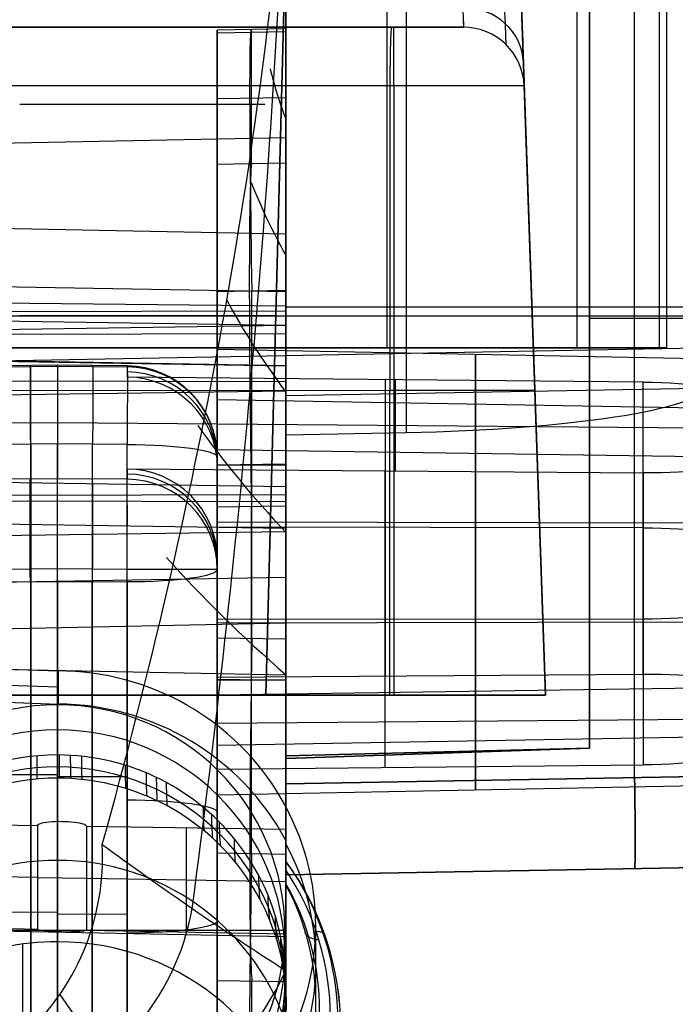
# Model space of a CAD drawing. Extents: x -15 to 7, y 1 to 148.
# Tile 153 of 194: x 3.97 to 6.13, y 134.81 to 138.05. Entities that reach past the tile are written whole.
import ezdxf

# ---------------------------------------------------------------- set-up
doc = ezdxf.new("R2010")
doc.units = 0
doc.layers.add('DEFAULT', color=7, linetype='CONTINUOUS')

msp = doc.modelspace()

# ---------------------------------------------------------------- linework, layer by layer
at = {"layer": 'DEFAULT', "color": 1}
for p, q in [((5.1771, 146.4247, -8.5632), (5.1771, 136.9726, -7.2528)), ((5.8035, 146.4083, -8.2923), (5.8035, 136.9726, -6.9841)), ((6.0745, 146.4012, -7.6585), (6.0745, 136.9726, -6.3514)), ((4.7795, 135.8283, -79.0474), (4.845, 138.3283, -79.0474)), ((4.845, 138.3283, -79.889), (4.7795, 135.8283, -79.889)), ((4.7795, 135.8283, -75.0474), (4.845, 138.3283, -75.0474)), ((4.845, 138.3283, -75.889), (4.7795, 135.8283, -75.889)), ((4.7795, 135.8283, -71.0474), (4.845, 138.3283, -71.0474)), ((4.845, 138.3283, -71.889), (4.7795, 135.8283, -71.889)), ((4.7795, 135.8283, -67.0474), (4.845, 138.3283, -67.0474)), ((4.845, 138.3283, -67.889), (4.7795, 135.8283, -67.889)), ((4.7795, 135.8283, -63.0474), (4.845, 138.3283, -63.0474)), ((4.845, 138.3283, -63.889), (4.7795, 135.8283, -63.889)), ((4.845, 138.3283, -59.889), (4.7795, 135.8283, -59.889)), ((4.7795, 135.8283, -59.0474), (4.845, 138.3283, -59.0474)), ((4.845, 138.3283, -55.889), (4.7795, 135.8283, -55.889)), ((4.7795, 135.8283, -55.0474), (4.845, 138.3283, -55.0474)), ((4.845, 138.3283, -51.889), (4.7795, 135.8283, -51.889)), ((4.7795, 135.8283, -51.0474), (4.845, 138.3283, -51.0474)), ((4.845, 138.3283, -47.889), (4.7795, 135.8283, -47.889)), ((4.7795, 135.8283, -47.0474), (4.845, 138.3283, -47.0474)), ((4.845, 138.3283, -79.4682), (4.7795, 135.8283, -79.4682)), ((4.845, 138.3283, -75.4682), (4.7795, 135.8283, -75.4682)), ((4.845, 138.3283, -71.4682), (4.7795, 135.8283, -71.4682)), ((4.845, 138.3283, -67.4682), (4.7795, 135.8283, -67.4682)), ((4.845, 138.3283, -63.4682), (4.7795, 135.8283, -63.4682)), ((4.845, 138.3283, -59.4682), (4.7795, 135.8283, -59.4682)), ((4.845, 138.3283, -55.4682), (4.7795, 135.8283, -55.4682)), ((4.845, 138.3283, -51.4682), (4.7795, 135.8283, -51.4682)), ((4.845, 138.3283, -47.4682), (4.7795, 135.8283, -47.4682)), ((5.6194, 138.1353, -43.6374), (5.7, 135.8283, -43.718)), ((5.7, 135.8283, -62.6586), (5.6194, 138.1353, -62.6586)), ((6.0997, 136.9726, -5.3813), (6.0997, 138.1013, -5.5378)), ((5.43, 138.0283, -81.363), (1.7278, 138.0283, -81.363)), ((1.7278, 138.0283, -81.819), (5.194, 138.0283, -81.9097)), ((1.7278, 138.0283, -81.6364), (5.43, 138.0283, -81.6364)), ((5.43, 138.0283, -81.6798), (5.43, 138.0283, -81.363)), ((5.1887, 137.8353, -82.1095), (1.7876, 137.8353, -82.0205)), ((5.1869, 135.8283, -82.1796), (5.1887, 137.8353, -82.1095)), ((5.2, 137.8353, -82.1097), (5.2, 135.8283, -82.1798)), ((5.7, 135.8283, -81.6798), (5.6299, 137.8353, -81.6798)), ((5.6299, 137.8353, -81.6798), (5.6299, 137.8353, -81.363)), ((1.414, 137.0783, -43.6743), (5.6563, 137.0783, -43.6743)), ((4.8123, 137.0783, -79.889), (4.8123, 137.0783, -79.0474)), ((4.8123, 137.0783, -75.889), (4.8123, 137.0783, -75.0474)), ((4.8123, 137.0783, -71.889), (4.8123, 137.0783, -71.0474)), ((4.8123, 137.0783, -67.889), (4.8123, 137.0783, -67.0474)), ((4.8123, 137.0783, -63.889), (4.8123, 137.0783, -63.0474)), ((4.8123, 137.0783, -59.889), (4.8123, 137.0783, -59.0474)), ((4.8123, 137.0783, -55.889), (4.8123, 137.0783, -55.0474)), ((4.8123, 137.0783, -51.889), (4.8123, 137.0783, -51.0474)), ((4.8123, 137.0783, -47.889), (4.8123, 137.0783, -47.0474)), ((5.6597, 136.9818, -81.6798), (5.6597, 136.9818, -43.6777)), ((6.0997, 136.9726, -5.3813), (-6.5997, 136.9726, -5.3813)), ((-6.5736, 136.9726, -6.3747), (6.0736, 136.9726, -6.3747)), ((-0.25, 136.9726, -7.3681), (5.1771, 136.9726, -7.2528)), ((6.0745, 136.9726, -6.3514), (6.0997, 136.9726, -5.3813)), ((1.8227, 136.8303, -82.0565), (5.1878, 136.8333, -82.1445)), ((5.7, 135.8283, -43.718), (1.3704, 135.8283, -43.718)), ((1.8577, 135.8283, -82.0924), (5.1869, 135.8283, -82.1796)), ((4.7795, 135.8283, -47.0474), (4.7795, 135.8283, -47.889)), ((4.7795, 135.8283, -51.0474), (4.7795, 135.8283, -51.889)), ((4.7795, 135.8283, -55.0474), (4.7795, 135.8283, -55.889)), ((4.7795, 135.8283, -59.0474), (4.7795, 135.8283, -59.889)), ((4.7795, 135.8283, -63.0474), (4.7795, 135.8283, -63.889)), ((4.7795, 135.8283, -67.0474), (4.7795, 135.8283, -67.889)), ((4.7795, 135.8283, -71.0474), (4.7795, 135.8283, -71.889)), ((4.7795, 135.8283, -75.0474), (4.7795, 135.8283, -75.889)), ((4.7795, 135.8283, -79.0474), (4.7795, 135.8283, -79.889)), ((4.7795, 135.8283, -63.5931), (5.7, 135.8283, -63.5931)), ((5.7, 135.8283, -81.6798), (5.7, 135.8283, -43.718))]:
    msp.add_line(p, q, dxfattribs=at)
at = {"layer": 'DEFAULT', "color": 254}
for p, q in [((5.2407, 146.423, -8.7307), (5.2407, 136.6925, -7.3817)), ((4.845, 143.9325, -8.3924), (4.845, 136.6847, -7.3876)), ((4.845, 135.5368, -24.1586), (4.845, 138.6197, -24.1586)), ((4.845, 134.9216, -100.6726), (4.845, 138.6079, -99.889)), ((5.845, 138.6023, -34.3239), (5.845, 135.6545, -34.3239)), ((5.9933, 135.5569, -24.1786), (5.9933, 138.5997, -24.1786)), ((5.9933, 135.5569, -34.3213), (5.9933, 138.5997, -34.3213)), ((5.9933, 135.5569, -83.8649), (5.9933, 138.5997, -83.8649)), ((4.845, 138.3283, -94.0276), (4.845, 135.5368, -94.0276)), ((5.845, 135.6545, -83.8623), (5.845, 138.3021, -83.8623)), ((5.845, 135.6545, -50.2214), (5.845, 138.3021, -50.2214)), ((4.845, 138.0234, -15.8826), (4.6193, 138.019, -15.8859)), ((4.6193, 138.0095, -16.0233), (4.845, 138.014, -16.0199)), ((4.6193, 137.5769, -19.1437), (4.6193, 138.0095, -16.0233)), ((4.7322, 137.5786, -19.1459), (4.7322, 138.0117, -16.0216)), ((4.845, 138.014, -16.0199), (4.845, 137.5803, -19.1482)), ((4.6193, 136.8087, -17.4027), (4.6193, 137.8183, -17.4027)), ((4.6193, 137.7932, -17.5837), (4.845, 137.7971, -17.5843)), ((0.2526, 137.5752, -8.9623), (4.845, 137.6656, -8.8939)), ((4.845, 136.5146, -8.7343), (4.845, 137.6656, -8.8939)), ((4.845, 137.5803, -19.1482), (4.6193, 137.5769, -19.1437)), ((4.845, 137.3473, -10.0212), (0.2526, 137.4377, -9.9528)), ((4.845, 137.0469, -12.1882), (4.845, 137.3473, -10.0212)), ((4.845, 137.3473, -10.0212), (4.845, 136.367, -9.8853)), ((-1.5, 137.2677, -11.4019), (4.845, 137.158, -11.3867)), ((4.845, 136.2074, -11.0367), (4.845, 137.2065, -11.0367)), ((4.845, 137.1095, -13.3682), (0.2526, 137.1608, -13.2795)), ((4.845, 137.1609, -14.8922), (4.6193, 137.1565, -14.8956)), ((4.6193, 137.1565, -14.8956), (4.6193, 136.017, -14.7376)), ((4.7322, 137.1587, -14.8939), (4.7322, 136.0154, -14.7354)), ((4.845, 136.0137, -14.7332), (4.845, 137.1609, -14.8922)), ((0.2526, 137.1153, -12.2786), (4.845, 137.0469, -12.1882)), ((4.845, 137.1095, -13.3682), (4.845, 137.0462, -13.3615)), ((0.2526, 137.0837, -8.8941), (4.845, 137.0948, -8.8147)), ((7.1415, 137.1069, -93.9876), (4.845, 137.1069, -94.0276)), ((4.845, 137.0783, -24.1586), (7.1415, 137.0783, -24.1986)), ((5.845, 137.0783, -83.8623), (7.1415, 137.0783, -83.8849)), ((4.845, 137.0462, -13.3615), (0.2526, 136.9779, -13.271)), ((4.845, 137.0469, -12.1882), (4.845, 136.9135, -12.1697)), ((4.845, 137.0462, -13.3615), (4.845, 135.8952, -13.2019)), ((7.1415, 137.0696, -34.3013), (5.845, 137.0696, -34.3239)), ((0.2526, 137.0089, -12.2639), (4.845, 137.0199, -12.1845)), ((4.845, 136.9135, -12.1697), (0.2526, 136.9897, -12.2612)), ((0.2526, 136.9896, -12.2631), (4.845, 136.9134, -12.1716)), ((6.2477, 136.9718, -5.4813), (-1.5, 136.8287, -5.5297)), ((6.3193, 136.934, -16.2828), (4.6193, 136.9675, -16.2575)), ((4.6193, 136.9675, -16.2575), (4.6193, 136.6379, -18.6348)), ((4.6193, 135.8284, -16.0996), (4.6193, 136.9675, -16.2575)), ((5.4693, 136.9508, -16.2702), (5.4693, 136.6252, -18.6181)), ((5.4693, 135.841, -16.1163), (5.4693, 136.9508, -16.2702)), ((4.0927, 136.9151, -15.9914), (3.9164, 136.9134, -15.9927)), ((4.3223, 136.9128, -15.9931), (4.0927, 136.9151, -15.9914)), ((4.845, 136.0663, -12.0542), (4.845, 136.9134, -12.1716)), ((3.9167, 136.9105, -16.0339), (4.0927, 136.9123, -16.0326)), ((4.0047, 136.5408, -18.7062), (4.0047, 136.9114, -16.0332)), ((4.0927, 136.9123, -16.0326), (4.0927, 136.5415, -18.707)), ((4.0927, 136.9123, -16.0326), (4.322, 136.91, -16.0343)), ((4.322, 136.91, -16.0343), (4.322, 136.8763, -16.2774)), ((0.2526, 136.8728, -9.8744), (4.845, 136.8618, -9.9539)), ((6.022, 136.8596, -16.29), (4.322, 136.8763, -16.2774)), ((5.172, 136.8679, -16.2837), (5.172, 135.8915, -16.1483)), ((5.2059, 136.5669, -18.453), (5.2059, 136.8676, -16.284)), ((6.022, 135.8978, -16.1567), (6.022, 136.8596, -16.29)), ((-1.5, 136.7443, -6.1422), (4.845, 136.8312, -6.3237)), ((4.845, 136.8161, -6.4328), (6.2223, 136.84, -6.436)), ((4.845, 136.6847, -7.3876), (4.845, 136.8312, -6.3237)), ((4.6193, 136.8025, -17.4479), (6.3193, 136.7731, -17.4438)), ((3.9167, 136.7253, -17.3697), (4.0927, 136.7269, -17.3699)), ((4.0927, 136.7269, -17.3699), (6.3193, 136.7076, -17.3672)), ((4.845, 136.7068, -9.9324), (4.845, 136.7068, -12.143)), ((5.2407, 136.6925, -7.3817), (4.845, 136.6847, -7.3876)), ((4.0927, 136.6563, -15.6942), (3.9167, 136.6546, -15.6955)), ((4.0047, 136.6554, -15.6949), (4.0047, 134.4928, -15.3951)), ((4.0927, 134.4975, -15.3949), (4.0927, 136.6563, -15.6942)), ((4.322, 136.6541, -15.6959), (4.0927, 136.6563, -15.6942)), ((4.2073, 136.6552, -15.6951), (4.2073, 134.4896, -15.3949)), ((4.322, 134.4654, -15.3925), (4.322, 136.6541, -15.6959)), ((4.6193, 136.6379, -18.6348), (6.3193, 136.6126, -18.6013)), ((4.6193, 136.6379, -18.6348), (4.6193, 135.4988, -18.4769)), ((5.4693, 136.6252, -18.6181), (5.4693, 135.5155, -18.4642)), ((4.6193, 136.6129, -15.9931), (4.6193, 134.2701, -15.6683)), ((4.6193, 136.5788, -16.2387), (4.6193, 136.6129, -15.9931)), ((4.845, 136.5899, -20.0107), (4.6193, 136.5866, -20.0063)), ((4.845, 136.5146, -8.7343), (0.2526, 136.583, -8.8247)), ((4.322, 136.5735, -18.4617), (6.022, 136.5608, -18.4449)), ((4.322, 136.5735, -18.4617), (4.322, 136.5398, -18.7048)), ((4.6193, 136.587, -14.8166), (4.845, 136.5875, -14.8127)), ((4.6193, 136.5788, -16.2387), (4.6193, 135.8874, -16.1429)), ((5.172, 135.5907, -18.3179), (5.172, 136.5671, -18.4533)), ((6.022, 136.5608, -18.4449), (6.022, 135.5991, -18.3116)), ((4.0927, 136.5415, -18.707), (3.9167, 136.5402, -18.7053)), ((4.322, 136.5398, -18.7048), (4.0927, 136.5415, -18.707)), ((4.845, 136.3772, -8.7248), (4.845, 136.5146, -8.7343)), ((0.2526, 136.4781, -12.1922), (4.845, 136.4891, -12.1128)), ((0.2526, 136.4771, -13.2016), (4.845, 136.4661, -13.281)), ((4.845, 136.3772, -8.7248), (0.2526, 136.4456, -8.8152)), ((4.845, 136.3772, -8.7248), (0.2526, 136.4456, -8.8152)), ((4.6193, 136.4492, -19.9968), (4.845, 136.4526, -20.0012)), ((4.6193, 135.3098, -19.8388), (4.6193, 136.4492, -19.9968)), ((4.7322, 135.3076, -19.8405), (4.7322, 136.4509, -19.999)), ((4.845, 136.4526, -20.0012), (4.845, 135.3054, -19.8422)), ((4.6193, 136.3997, -16.1788), (6.3193, 136.3956, -16.2082)), ((4.845, 136.367, -9.8853), (0.2526, 136.2986, -9.7948)), ((4.6193, 136.3825, -16.2115), (6.022, 136.3809, -16.2237)), ((4.845, 136.367, -9.8853), (4.845, 136.0663, -12.0542)), ((4.6193, 135.5853, -18.3221), (4.6193, 136.2767, -18.4179)), ((4.6193, 136.2426, -18.6636), (4.6193, 136.2767, -18.4179)), ((4.6193, 136.2686, -19.9717), (4.6193, 136.2686, -18.5836)), ((4.6193, 136.2686, -16.1606), (4.6193, 136.2686, -14.7725)), ((4.0927, 136.2443, -18.9658), (3.9164, 136.243, -18.9641)), ((4.3223, 136.2426, -18.9636), (4.0927, 136.2443, -18.9658)), ((4.6193, 133.8998, -18.3388), (4.6193, 136.2426, -18.6636)), ((0.2526, 136.1379, -10.9541), (4.845, 136.2173, -10.9651)), ((3.9167, 136.2018, -18.9612), (4.0927, 136.2031, -18.963)), ((4.0047, 134.0399, -18.6623), (4.0047, 136.2025, -18.9621)), ((4.0927, 136.2031, -18.963), (4.0927, 134.0444, -18.6637)), ((4.0927, 136.2031, -18.963), (4.322, 136.2014, -18.9607)), ((4.2073, 134.0367, -18.6616), (4.2073, 136.2023, -18.9618)), ((4.322, 136.2014, -18.9607), (4.322, 134.0127, -18.6573)), ((-1.5, 136.1085, -5.4299), (4.0948, 135.9083, -5.3528)), ((4.6193, 136.0788, -18.3905), (6.022, 136.0805, -18.3784)), ((4.6193, 136.0666, -18.5556), (6.3193, 136.0707, -18.5262)), ((-1.5, 136.0624, -5.7644), (4.0948, 135.8556, -5.7359)), ((0.2526, 135.9759, -12.1226), (4.845, 136.0663, -12.0542)), ((-1.5, 136.0256, -6.0323), (4.0948, 135.7991, -6.146)), ((4.6193, 136.017, -14.7376), (4.6193, 135.8797, -14.7281)), ((4.6193, 136.017, -14.7376), (4.845, 136.0137, -14.7332)), ((4.845, 135.8764, -14.7237), (4.845, 136.0137, -14.7332)), ((0.2526, 135.9856, -13.1335), (4.845, 135.8952, -13.2019)), ((4.0948, 135.9083, -5.3528), (4.0948, 135.7991, -6.146)), ((4.6193, 135.8874, -16.1429), (6.022, 135.8978, -16.1567)), ((4.6193, 135.8874, -16.1429), (4.6193, 135.5853, -18.3221)), ((4.845, 135.8764, -14.7237), (4.6193, 135.8797, -14.7281)), ((4.845, 135.8764, -14.7237), (4.6193, 135.8797, -14.7281)), ((4.845, 135.8764, -14.7237), (4.6193, 135.8797, -14.7281)), ((4.6193, 135.8793, -19.9178), (4.845, 135.8788, -19.9217)), ((5.4693, 135.8937, -16.1513), (5.4693, 135.5937, -18.3157)), ((6.3193, 135.8537, -16.1331), (4.6193, 135.8284, -16.0996)), ((4.6193, 135.4988, -18.4769), (4.6193, 135.8284, -16.0996)), ((5.4693, 135.5155, -18.4642), (5.4693, 135.841, -16.1163)), ((4.0927, 135.6317, -6.606), (4.0927, 135.7969, -5.4141)), ((4.0927, 135.7969, -5.4141), (4.0927, 134.3132, -5.2084)), ((4.6193, 135.7365, -17.2317), (6.3193, 135.7511, -17.2337)), ((4.6193, 134.0624, -17.1659), (4.6193, 135.7456, -17.1659)), ((4.6193, 135.6638, -17.2865), (6.3193, 135.6932, -17.2906)), ((4.845, 135.6283, -83.8448), (5.845, 135.6545, -83.8623)), ((5.845, 135.6545, -34.3239), (4.845, 135.6196, -34.3414)), ((5.845, 135.6545, -45.5428), (4.845, 135.6283, -45.5777)), ((4.845, 135.6283, -64.7025), (5.845, 135.6545, -64.7025)), ((4.845, 135.6196, -39.9333), (5.845, 135.6545, -39.9333)), ((5.845, 135.6545, -83.8623), (5.845, 135.6545, -45.5428)), ((5.845, 135.6545, -34.3239), (5.845, 135.6545, -45.5428)), ((4.6193, 134.6382, -17.4027), (4.6193, 135.6477, -17.4027)), ((4.845, 135.6283, -45.5777), (4.845, 135.6196, -45.3909)), ((4.845, 135.6283, -83.8448), (4.845, 135.6283, -45.5777)), ((4.845, 135.5368, -83.8448), (4.845, 135.6283, -83.8448)), ((4.845, 26.5854, -55.5486), (4.845, 135.6283, -55.5486)), ((4.845, 135.6196, -34.3414), (4.845, 135.5368, -34.3414)), ((4.845, 135.6196, -45.3909), (4.845, 135.6196, -34.3414)), ((5.345, 135.6414, -83.8536), (5.345, 135.6414, -45.5602)), ((5.345, 135.637, -45.4281), (5.345, 135.637, -34.3326)), ((4.6193, 135.5853, -18.3221), (6.022, 135.5991, -18.3116)), ((3.9167, 135.5675, -15.5448), (4.0927, 135.5677, -15.5433)), ((4.0927, 135.5611, -15.5424), (4.322, 135.5608, -15.5444)), ((4.0927, 135.5553, -7.1944), (4.0927, 135.0165, -11.6513)), ((7.1415, 135.5769, -93.9876), (4.845, 135.5368, -94.0276)), ((4.845, 135.5368, -83.8448), (7.1415, 135.5769, -83.8849)), ((4.845, 135.5368, -24.1586), (7.1415, 135.5769, -24.1986)), ((7.1415, 135.5769, -34.3013), (4.845, 135.5368, -34.3414)), ((6.3193, 135.5323, -18.4516), (4.6193, 135.4988, -18.4769)), ((0.3748, 135.4535, -9.6754), (4.0284, 135.3991, -9.6034)), ((4.0284, 135.0582, -12.062), (4.0284, 135.3991, -9.6034)), ((4.0927, 135.049, -12.1457), (4.0927, 135.4129, -9.5204)), ((4.1881, 135.3967, -9.6003), (4.845, 135.3869, -9.5874)), ((4.1881, 135.3967, -9.6003), (4.1881, 135.0551, -12.0644)), ((4.5166, 135.3918, -9.5938), (4.5166, 135.0486, -12.0693)), ((4.845, 135.0421, -12.0742), (4.845, 135.3869, -9.5874)), ((4.845, 135.35, -6.0979), (4.845, 135.2039, -7.1605)), ((4.6193, 135.3098, -19.8388), (4.845, 135.3054, -19.8422)), ((0.4322, 135.2913, -10.8377), (4.0284, 135.2292, -10.829)), ((4.845, 135.2532, -7.4706), (4.845, 135.2811, -7.6875)), ((4.845, 135.2811, -7.6875), (4.845, 133.5677, -20.0466)), ((4.845, 135.2369, -93.7277), (7.1415, 135.277, -93.6876)), ((7.1415, 135.277, -84.1849), (4.845, 135.2369, -84.1448)), ((7.1415, 135.277, -24.4986), (4.845, 135.2369, -24.4585)), ((4.845, 135.2369, -34.0414), (7.1415, 135.277, -34.0013)), ((4.845, 135.2369, -29.25), (7.1415, 135.277, -29.25)), ((4.845, 135.2369, -88.9362), (7.1415, 135.277, -88.9362)), ((7.1415, 135.277, -34.0013), (4.845, 135.2369, -34.0414)), ((4.0284, 135.2286, -10.8328), (4.1881, 135.2259, -10.8324)), ((4.6193, 135.2563, -18.5268), (4.6193, 135.2563, -15.805)), ((4.845, 135.2039, -7.1605), (4.845, 135.2532, -7.4706)), ((4.845, 135.2369, -34.0414), (4.845, 135.2369, -24.4585)), ((4.845, 135.2369, -93.7277), (4.845, 135.2369, -84.1448)), ((5.9933, 135.2569, -34.0214), (5.9933, 135.2569, -24.4785)), ((5.9933, 135.2569, -93.7076), (5.9933, 135.2569, -84.1648)), ((4.1881, 135.226, -10.8317), (4.845, 135.2146, -10.8301)), ((0.2526, 135.1325, -12.0058), (4.0284, 135.0582, -12.062)), ((4.845, 135.0327, -12.2115), (0.2526, 135.1231, -12.1431)), ((3.9167, 135.1146, -18.8105), (4.0927, 135.1144, -18.812)), ((4.0927, 135.1078, -18.8111), (4.322, 135.1081, -18.8091)), ((4.9439, 134.8109, -7.0997), (4.9437, 135.0684, -5.2289)), ((3.3437, 135.0551, -5.3112), (4.8417, 135.0551, -5.3112)), ((4.1881, 135.0551, -12.0644), (4.845, 135.0421, -12.0742)), ((4.8417, 134.8898, -6.5031), (4.8417, 135.0551, -5.3112)), ((4.845, 135.0327, -12.2115), (4.845, 135.0421, -12.0742)), ((3.9784, 134.4896, -15.3949), (3.9784, 135.0087, -11.6502)), ((4.845, 115.3038, -104.8425), (4.845, 134.9216, -100.6726)), ((4.6193, 134.8894, -15.5907), (4.845, 134.886, -15.5862)), ((4.6193, 134.8894, -15.5907), (4.6193, 134.4568, -18.7111)), ((4.7322, 134.8877, -15.5885), (4.7322, 134.4545, -18.7128)), ((4.845, 134.4523, -18.7145), (4.845, 134.886, -15.5862)), ((4.1004, 134.8424, -100.7755), (4.3933, 134.4267, -100.7899))]:
    msp.add_line(p, q, dxfattribs=at)
at = {"layer": 'DEFAULT', "color": 254, "extrusion": (1, -2.08719e-32, 5.16992e-16)}
msp.add_arc((139.6585, -12.3362, 4.845), 2.75, 202.0418, 270, dxfattribs=at)
at = {"layer": 'DEFAULT', "color": 254, "extrusion": (0.879249, -0.265327, 0.395629)}
msp.add_arc((130.3847, -70.8384, -72.0355), 7.8296, 272.97868, 298.30569, dxfattribs=at)
at = {"layer": 'DEFAULT', "color": 254, "extrusion": (0.910492, -0.16586, 0.378807)}
msp.add_arc((131.7833, -70.0136, -56.4169), 15.7965, 277.1563, 290.17801, dxfattribs=at)
at = {"layer": 'DEFAULT', "color": 254, "extrusion": (1, -6.67187e-15, -4.24005e-15)}
msp.add_arc((137.5284, -9.8842, 4.845), 0.9998, 3.1155, 82.1108, dxfattribs=at)
at = {"layer": 'DEFAULT', "color": 1, "extrusion": (0.99914, 0.041474, 0.00014937)}
msp.add_arc((138.6838, -81.3648, 11.1378), 0.9995, 138.5608, 179.9964, dxfattribs=at)
at = {"layer": 'DEFAULT', "color": 1, "extrusion": (0.999123, 0.041868, 5.66473e-12)}
msp.add_arc((138.6853, -81.3653, 11.2043), 1.0054, 138.6885, 179.8686, dxfattribs=at)
at = {"layer": 'DEFAULT', "color": 254, "extrusion": (1, 0, 0)}
for centre, radius, start, end in [((139.0113, -81.4682, 5.845), 0.9455, 142.4667, 217.5333), ((135.5368, -34.0414, 4.845), 0.2999, 179.9964, 270.0036)]:
    msp.add_arc(centre, radius, start, end, dxfattribs=at)
at = {"layer": 'DEFAULT', "color": 1, "extrusion": (0.999309, 0.037182, -2.5129e-06)}
msp.add_arc((138.7346, -81.3656, 10.6956), 1.0651, 138.6177, 179.8592, dxfattribs=at)
at = {"layer": 'DEFAULT', "color": 1, "extrusion": (0.999391, 0.034899, -4.65952e-15)}
msp.add_arc((138.7544, -81.3631, 10.4369), 1.1996, 138.5696, 179.9977, dxfattribs=at)
at = {"layer": 'DEFAULT', "color": 254, "extrusion": (0.999695, 0.019681, 0.014888)}
msp.add_arc((136.9013, -15.9934, 7.2092), 1, 352.1073, 82.0898, dxfattribs=at)
at = {"layer": 'DEFAULT', "color": 1, "extrusion": (-0.012172, 0.353695, 0.935282)}
msp.add_arc((-10.1672, -157.375, -26.9899), 0.1999, 179.8816, 268.1857, dxfattribs=at)
at = {"layer": 'DEFAULT', "color": 254, "extrusion": (1, 3.17646e-15, 8.2771e-16)}
msp.add_arc((137.0237, -15.8825, 4.845), 0.9998, 352.1033, 82.1106, dxfattribs=at)
at = {"layer": 'DEFAULT', "color": 254, "extrusion": (1, 3.93437e-15, -1.74175e-16)}
msp.add_arc((137.0192, -15.8859, 4.6193), 0.9998, 352.1033, 82.1106, dxfattribs=at)
at = {"layer": 'DEFAULT', "color": 1, "extrusion": (0.999657, -5.41455e-15, -0.026177)}
msp.add_arc((137.8283, -81.7457, 7.3363), 0.2, 272, 0, dxfattribs=at)
at = {"layer": 'DEFAULT', "color": 1, "extrusion": (0, 1, 0)}
for centre, radius, start, end in [((-5.2, -81.6798, 138.0283), 0.23, 270, 271.5), ((-5.2, -81.6798, 138.0283), 0.23, 270, 270.75), ((-5.2, -81.6798, 138.0283), 0.23, 180, 270), ((-5.2, -81.6798, 138.0283), 0.23, 180, 270), ((-5.2, -81.6798, 137.8353), 0.4299, 180, 270), ((-3.945, -79.0474, 137.0783), 0.8673, 91.5, 180), ((-3.945, -79.889, 137.0783), 0.8673, 180, 268.5), ((-3.945, -75.0474, 137.0783), 0.8673, 91.5, 180), ((-3.945, -75.889, 137.0783), 0.8673, 180, 268.5), ((-3.945, -71.0474, 137.0783), 0.8673, 91.5, 180), ((-3.945, -71.889, 137.0783), 0.8673, 180, 268.5), ((-3.945, -67.0474, 137.0783), 0.8673, 91.5, 180), ((-3.945, -67.889, 137.0783), 0.8673, 180, 268.5), ((-3.945, -63.0474, 137.0783), 0.8673, 91.5, 180), ((-3.945, -63.889, 137.0783), 0.8673, 180, 268.5), ((-3.945, -59.0474, 137.0783), 0.8673, 91.5, 180), ((-3.945, -59.889, 137.0783), 0.8673, 180, 268.5), ((-3.945, -55.0474, 137.0783), 0.8673, 91.5, 180), ((-3.945, -55.889, 137.0783), 0.8673, 180, 268.5), ((-3.945, -51.0474, 137.0783), 0.8673, 91.5, 180), ((-3.945, -51.889, 137.0783), 0.8673, 180, 268.5), ((-3.945, -47.0474, 137.0783), 0.8673, 91.5, 180), ((-3.945, -47.889, 137.0783), 0.8673, 180, 268.5), ((-5.1525, -6.3309, 136.9726), 0.9222, 181.2744, 268.4728), ((-5.2, -81.6798, 136.8318), 0.465, 180, 271.5)]:
    msp.add_arc(centre, radius, start, end, dxfattribs=at)
at = {"layer": 'DEFAULT', "color": 1, "extrusion": (1, 0, 0)}
msp.add_arc((137.8283, -81.9098, 5.2), 0.2, 272, 0, dxfattribs=at)
at = {"layer": 'DEFAULT', "color": 1}
for centre in [(5.43, 137.8283, -81.6798), (5.43, 137.8283, -81.363), (5.43, 137.8283, -81.5214)]:
    msp.add_arc(centre, 0.2, 2, 90, dxfattribs=at)
at = {"layer": 'DEFAULT', "color": 254, "extrusion": (0.26824, 0.599201, 0.754324)}
msp.add_arc((50.2465, -163.2096, 8.3343), 2, 30.6875, 36.6611, dxfattribs=at)
at = {"layer": 'DEFAULT', "color": 1, "extrusion": (-1.2236e-22, 1, -1.92924e-10)}
msp.add_arc((-5.2, -81.6798, 137.8353), 0.4299, 270, 271.5, dxfattribs=at)
at = {"layer": 'DEFAULT', "color": 254, "extrusion": (0, 1, 1.84741e-13)}
msp.add_arc((-3.945, -99.889, 137.7735), 0.9, 202.6667, 268.5, dxfattribs=at)
at = {"layer": 'DEFAULT', "color": 254, "extrusion": (1, 4.24722e-15, -2.49096e-15)}
msp.add_arc((136.5866, -19.0065, 4.6193), 0.9998, 262.1033, 352.1106, dxfattribs=at)
at = {"layer": 'DEFAULT', "color": 254, "extrusion": (0.999695, 0.014888, -0.019681)}
msp.add_arc((136.5023, -18.8715, 7.1566), 1, 262.1241, 352.1066, dxfattribs=at)
at = {"layer": 'DEFAULT', "color": 254, "extrusion": (1, 2.24345e-15, -4.00678e-15)}
msp.add_arc((136.59, -19.0109, 4.845), 0.9998, 262.1033, 352.1106, dxfattribs=at)
at = {"layer": 'DEFAULT', "color": 254, "extrusion": (0.380949, 0.623421, 0.682806)}
msp.add_arc((66.1772, -156.4404, 19.0293), 2, 41.8263, 50.6627, dxfattribs=at)
at = {"layer": 'DEFAULT', "color": 254, "extrusion": (0.469169, 0.65527, 0.592032)}
msp.add_arc((74.7754, -150.1062, 32.5701), 2, 50.4138, 61.9597, dxfattribs=at)
at = {"layer": 'DEFAULT', "color": 1, "extrusion": (-7.91791e-14, 1, 7.88304e-14)}
msp.add_arc((-5.1525, -6.3309, 136.9726), 0.9222, 181.2724, 268.4747, dxfattribs=at)
at = {"layer": 'DEFAULT', "color": 254, "extrusion": (0.999924, 0.009842, 0.007445)}
msp.add_arc((136.5682, -16.0314, 5.2314), 0.3, 352.107, 82.1027, dxfattribs=at)
at = {"layer": 'DEFAULT', "color": 254, "extrusion": (1, -1.13137e-12, -8.5849e-13)}
msp.add_arc((136.6151, -15.9914, 4.0927), 0.3, 352.106, 82.1079, dxfattribs=at)
at = {"layer": 'DEFAULT', "color": 254, "extrusion": (0.999924, -0.009842, -0.007445)}
for centre, start, end in [((136.6488, -15.9705, 2.98), 352.107, 82.1027), ((136.6488, -15.9705, 3.0936), 0, 82.1027), ((136.6488, -15.9705, 3.0936), 352.107, 360)]:
    msp.add_arc(centre, 0.3, start, end, dxfattribs=at)
at = {"layer": 'DEFAULT', "color": 254, "extrusion": (1, 5.5215e-09, -3.32844e-10)}
msp.add_arc((139.6585, -12.3362, 4.845), 2.75, 176.5307, 176.5699, dxfattribs=at)
at = {"layer": 'DEFAULT', "color": 254, "extrusion": (-4.64332e-15, 0.137324, 0.990526)}
msp.add_arc((-4.3193, -137.5148, 2.9187), 0.3, 180, 269.5, dxfattribs=at)
at = {"layer": 'DEFAULT', "color": 254, "extrusion": (0, 0.137324, 0.990526)}
for centre, radius, start, end in [((-4.3193, -137.5148, 2.7953), 0.3, 180, 269.5), ((-4.3193, -137.5148, 0.3467), 0.3, 180, 269.5), ((-4.0927, -134.5049, 12.6838), 0.749, 270, 90), ((-4.0927, -134.5049, 12.6838), 0.749, 90, 270)]:
    msp.add_arc(centre, radius, start, end, dxfattribs=at)
at = {"layer": 'DEFAULT', "color": 254}
msp.add_arc((4.3193, 136.6129, -15.9931), 0.3, 360, 89.4361, dxfattribs=at)
at = {"layer": 'DEFAULT', "color": 254, "extrusion": (0.008727, 0.137319, 0.990488)}
msp.add_arc((4.3514, -137.5131, 2.7109), 0.3, 183.6028, 273.1028, dxfattribs=at)
at = {"layer": 'DEFAULT', "color": 254, "extrusion": (0.008727, 0.990488, -0.137319)}
for centre, start, end in [((-4.8138, 2.3643, 137.8473), 90.4296, 179.9296), ((-4.8157, 0.7888, 137.8473), 179.9318, 269.4318)]:
    msp.add_arc(centre, 0.3, start, end, dxfattribs=at)
at = {"layer": 'DEFAULT', "color": 254, "extrusion": (1, -4.1336e-13, -2.7003e-12)}
msp.add_arc((61.766, -493.8639, 4.845), 493.2851, 81.247065, 81.421092, dxfattribs=at)
at = {"layer": 'DEFAULT', "color": 254, "extrusion": (-0.017452, 0.990507, -0.136348)}
msp.add_arc((-7.633, 12.3095, 136.3099), 1.0001, 181.6419, 269.1431, dxfattribs=at)
at = {"layer": 'DEFAULT', "color": 254, "extrusion": (0.529823, 0.693384, 0.488371)}
msp.add_arc((78.3115, -143.8334, 48.1045), 2, 57.4159, 71.5495, dxfattribs=at)
at = {"layer": 'DEFAULT', "color": 254, "extrusion": (1.63333e-15, 0.990526, -0.137324)}
msp.add_arc((-4.3193, 2.9187, 137.5148), 0.3, 90.5, 180, dxfattribs=at)
at = {"layer": 'DEFAULT', "color": 254, "extrusion": (-0.008727, 0.137319, 0.990488)}
for centre, radius, start, end in [((-12.9535, -136.9716, 0.4304), 0.3, 176.3994, 265.8994), ((-12.6527, -133.9766, 13.3252), 0.849, 86.3962, 266.4004)]:
    msp.add_arc(centre, radius, start, end, dxfattribs=at)
at = {"layer": 'DEFAULT', "color": 254, "extrusion": (0.999924, 0.007445, -0.009842)}
msp.add_arc((136.2101, -18.6146, 5.204), 0.3, 262.1112, 352.1069, dxfattribs=at)
at = {"layer": 'DEFAULT', "color": 254, "extrusion": (1, -7.28464e-13, 9.699e-13)}
msp.add_arc((136.2443, -18.6658, 4.0927), 0.3, 262.106, 352.1079, dxfattribs=at)
at = {"layer": 'DEFAULT', "color": 254, "extrusion": (0.999924, -0.007445, 0.009842)}
for centre in [(136.271, -18.6952, 3.0074), (136.271, -18.6952, 3.121)]:
    msp.add_arc(centre, 0.3, 262.1112, 352.1069, dxfattribs=at)
at = {"layer": 'DEFAULT', "color": 254, "extrusion": (2.48966e-14, 0.137324, 0.990526)}
msp.add_arc((-4.3193, -137.5148, 0.2227), 0.3, 180, 269.5, dxfattribs=at)
at = {"layer": 'DEFAULT', "color": 254, "extrusion": (1, 4.74489e-15, -5.44789e-15)}
msp.add_arc((136.3772, -9.7246, 4.845), 0.9998, 89.9982, 172.1108, dxfattribs=at)
at = {"layer": 'DEFAULT', "color": 254, "extrusion": (-2.66454e-15, 0.990526, -0.137324)}
for centre, start, end in [((-6.0193, 2.3585, 137.3158), 90.5, 180), ((-6.0193, 0.7829, 137.3133), 180, 269.5), ((-4.3193, 2.9187, 136.3335), 90.5, 180), ((-4.3193, 0.2227, 136.347), 180, 269.5)]:
    msp.add_arc(centre, 0.3, start, end, dxfattribs=at)
at = {"layer": 'DEFAULT', "color": 254, "extrusion": (0.560505, 0.734959, 0.381668)}
msp.add_arc((78.2082, -137.1933, 64.2486), 2, 63.4139, 79.9916, dxfattribs=at)
at = {"layer": 'DEFAULT', "color": 254, "extrusion": (-2.33333e-17, 0.990526, -0.137324)}
msp.add_arc((-4.3193, 0.2227, 137.5148), 0.3, 180, 269.5, dxfattribs=at)
at = {"layer": 'DEFAULT', "color": 254, "extrusion": (0, 1, 0)}
msp.add_arc((-4.3193, -18.6636, 136.2426), 0.3, 180, 269.4361, dxfattribs=at)
at = {"layer": 'DEFAULT', "color": 254, "extrusion": (0.999695, -0.014888, 0.019681)}
for start, end in [(82.1241, 90.0168), (90.0168, 172.1066)]:
    msp.add_arc((135.9337, -15.7764, 2.4168), 1, start, end, dxfattribs=at)
at = {"layer": 'DEFAULT', "color": 254, "extrusion": (1, -3.32436e-16, 4.50056e-15)}
msp.add_arc((135.8797, -15.7279, 4.6193), 0.9998, 89.9982, 172.1108, dxfattribs=at)
at = {"layer": 'DEFAULT', "color": 254, "extrusion": (1, 3.61225e-15, 1.35244e-15)}
msp.add_arc((136.0324, -12.2116, 4.845), 0.9998, 179.9982, 262.1108, dxfattribs=at)
at = {"layer": 'DEFAULT', "color": 254, "extrusion": (1, -3.04866e-15, 4.53007e-15)}
msp.add_arc((135.8763, -15.7235, 4.845), 0.9998, 89.9982, 172.1108, dxfattribs=at)
at = {"layer": 'DEFAULT', "color": 254, "extrusion": (-0.008727, 0.990488, -0.137319)}
for centre, start, end in [((-7.216, 2.3497, 136.7713), 90.5682, 180.0682), ((-7.2141, 0.7742, 136.7713), 180.0704, 269.5704)]:
    msp.add_arc(centre, 0.3, start, end, dxfattribs=at)
at = {"layer": 'DEFAULT', "color": 1, "extrusion": (-6.89814e-14, 1, -3.31301e-14)}
msp.add_arc((-3.945, -79.0474, 135.8283), 0.8345, 91.5, 180, dxfattribs=at)
at = {"layer": 'DEFAULT', "color": 1, "extrusion": (3.49484e-14, 1, -3.40453e-14)}
for centre in [(-3.945, -79.889, 135.8283), (-3.945, -71.889, 135.8283)]:
    msp.add_arc(centre, 0.8345, 180, 268.5, dxfattribs=at)
at = {"layer": 'DEFAULT', "color": 1, "extrusion": (-3.49484e-14, 1, -3.40453e-14)}
for centre in [(-3.945, -75.0474, 135.8283), (-3.945, -71.0474, 135.8283), (-3.945, -67.0474, 135.8283), (-3.945, -63.0474, 135.8283), (-3.945, -59.0474, 135.8283), (-3.945, -55.0474, 135.8283), (-3.945, -47.0474, 135.8283)]:
    msp.add_arc(centre, 0.8345, 91.5, 180, dxfattribs=at)
at = {"layer": 'DEFAULT', "color": 1, "extrusion": (-3.49964e-14, 1, -3.40453e-14)}
for centre in [(-3.945, -75.889, 135.8283), (-3.945, -47.889, 135.8283)]:
    msp.add_arc(centre, 0.8345, 180, 268.5, dxfattribs=at)
at = {"layer": 'DEFAULT', "color": 1, "extrusion": (-2.39642e-17, 1, -3.40453e-14)}
for centre in [(-3.945, -67.889, 135.8283), (-3.945, -63.889, 135.8283), (-3.945, -59.889, 135.8283)]:
    msp.add_arc(centre, 0.8345, 180, 268.5, dxfattribs=at)
at = {"layer": 'DEFAULT', "color": 1, "extrusion": (6.35934e-32, 1, -6.19499e-32)}
msp.add_arc((-3.945, -55.889, 135.8283), 0.8345, 180, 268.5, dxfattribs=at)
at = {"layer": 'DEFAULT', "color": 1, "extrusion": (6.71505e-14, 1, -3.67907e-14)}
msp.add_arc((-3.945, -51.0474, 135.8283), 0.8345, 91.5, 180, dxfattribs=at)
at = {"layer": 'DEFAULT', "color": 1, "extrusion": (-3.49724e-14, 1, 1.04202e-26)}
msp.add_arc((-3.945, -51.889, 135.8283), 0.8345, 180, 268.5, dxfattribs=at)
at = {"layer": 'DEFAULT', "color": 1, "extrusion": (-5.53554e-14, 1, 5.68239e-14)}
msp.add_arc((-5.2, -81.6798, 135.8283), 0.5, 180, 271.5, dxfattribs=at)
at = {"layer": 'DEFAULT', "color": 254, "extrusion": (-5.21113e-15, 0.137324, 0.990526)}
msp.add_arc((-4.0927, -134.5049, 13.2854), 0.749, 270, 90, dxfattribs=at)
at = {"layer": 'DEFAULT', "color": 254, "extrusion": (-1.21125e-29, 0.137324, 0.990526)}
msp.add_arc((-4.0927, -134.5049, 13.2854), 0.749, 90, 270, dxfattribs=at)
at = {"layer": 'DEFAULT', "color": 254, "extrusion": (0.026005, 0.14929, 0.988451)}
msp.add_arc((19.1255, -133.029, 14.3049), 0.8489, 217.6994, 279.7955, dxfattribs=at)
at = {"layer": 'DEFAULT', "color": 254, "extrusion": (-1.66187e-13, 0.137324, 0.990526)}
msp.add_arc((-4.0927, -134.5049, 11.7855), 0.7503, 162.6494, 342.6494, dxfattribs=at)
at = {"layer": 'DEFAULT', "color": 254, "extrusion": (-0.034899, 0.999391, 5.21477e-13)}
msp.add_arc((-9.7615, -47.535, 135.3679), 2.1522, 85.0315, 112.2291, dxfattribs=at)
at = {"layer": 'DEFAULT', "color": 254, "extrusion": (2.05507e-08, 0.137324, 0.990526)}
msp.add_arc((-4.0927, -134.5049, 12.0821), 0.749, 270, 342.6494, dxfattribs=at)
at = {"layer": 'DEFAULT', "color": 254, "extrusion": (0.995945, 0.089116, -0.012355)}
msp.add_arc((168.4107, -11.0566, 16.1773), 34, 172.13856, 173.13856, dxfattribs=at)
at = {"layer": 'DEFAULT', "color": 254, "extrusion": (-2.02069e-08, 0.137324, 0.990526)}
msp.add_arc((-4.0927, -134.5049, 12.0821), 0.749, 162.6487, 270.0007, dxfattribs=at)
at = {"layer": 'DEFAULT', "color": 254, "extrusion": (0.99997, -0.007669, 0.001063)}
msp.add_arc((169.337, -11.2781, 3.0511), 34, 172.10718, 173.10719, dxfattribs=at)
at = {"layer": 'DEFAULT', "color": 254, "extrusion": (0.998379, -0.056374, 0.007816)}
msp.add_arc((169.3268, -11.2397, -3.5691), 34, 172.11958, 173.11958, dxfattribs=at)
at = {"layer": 'DEFAULT', "color": 254, "extrusion": (0.994346, -0.105187, 0.014583)}
msp.add_arc((168.9953, -11.1002, -10.2139), 34, 172.15102, 173.15102, dxfattribs=at)
at = {"layer": 'DEFAULT', "color": 254, "extrusion": (0.999049, 0.026161, 0.034888)}
msp.add_arc((133.455, -45.8428, 7.3015), 2, 360, 3.7941, dxfattribs=at)
at = {"layer": 'DEFAULT', "color": 254, "extrusion": (0.954656, -0.29489, 0.040883)}
msp.add_arc((164.5376, -9.5893, -36.1364), 34, 172.46064, 173.46064, dxfattribs=at)
at = {"layer": 'DEFAULT', "color": 254, "extrusion": (-7.50522e-09, 0.137325, 0.990526)}
msp.add_arc((-4.0927, -134.5049, 11.4888), 0.7542, 270, 342.6494, dxfattribs=at)
at = {"layer": 'DEFAULT', "color": 254, "extrusion": (1.31041e-08, 0.137325, 0.990526)}
msp.add_arc((-4.0927, -134.5049, 11.4888), 0.7541, 162.6488, 270.0007, dxfattribs=at)
at = {"layer": 'DEFAULT', "color": 254, "extrusion": (0.920856, -0.386209, 0.053543)}
msp.add_arc((160.4446, -8.303, -48.6751), 34, 172.72466, 173.72467, dxfattribs=at)
at = {"layer": 'DEFAULT', "color": 254, "extrusion": (0.90046, -0.430818, 0.059728)}
msp.add_arc((157.9278, -7.5394, -54.8161), 34, 172.88413, 173.88413, dxfattribs=at)
at = {"layer": 'DEFAULT', "color": 254, "extrusion": (0.999695, 0.01745, 0.01745)}
for centre in [(135.4317, -93.8391, 6.7165), (135.4317, -34.1619, 7.758)]:
    msp.add_arc(centre, 0.3, 180, 269.9825, dxfattribs=at)
at = {"layer": 'DEFAULT', "color": 254, "extrusion": (0.999695, 0.01745, -0.01745)}
for centre in [(135.4317, -84.0063, 9.8203), (135.4317, -24.3291, 8.7788)]:
    msp.add_arc(centre, 0.3, 90.0175, 180, dxfattribs=at)
at = {"layer": 'DEFAULT', "color": 254, "extrusion": (0.877997, -0.474131, 0.065732)}
msp.add_arc((155.1286, -6.7115, -60.7895), 34, 173.05989, 174.05989, dxfattribs=at)
at = {"layer": 'DEFAULT', "color": 254, "extrusion": (1, 1.42959e-14, -1.42959e-14)}
msp.add_arc((135.5368, -24.4585, 4.845), 0.2999, 89.9964, 180.0036, dxfattribs=at)
at = {"layer": 'DEFAULT', "color": 254, "extrusion": (1, -7.14796e-15, 7.14796e-15)}
msp.add_arc((135.5368, -84.1448, 4.845), 0.2999, 89.9964, 180.0036, dxfattribs=at)
at = {"layer": 'DEFAULT', "color": 254, "extrusion": (1, -5.0545e-15, -2.09346e-15)}
msp.add_arc((135.5368, -93.7277, 4.845), 0.2999, 179.9964, 270.0036, dxfattribs=at)
at = {"layer": 'DEFAULT', "color": 254, "extrusion": (0.768158, -0.634194, 0.087923)}
msp.add_arc((141.1788, -2.8845, -82.9743), 34, 173.92115, 174.92115, dxfattribs=at)
at = {"layer": 'DEFAULT', "color": 254, "extrusion": (0.735688, -0.670904, 0.093013)}
msp.add_arc((136.9962, -1.828, -88.0921), 34, 174.17631, 175.17631, dxfattribs=at)
at = {"layer": 'DEFAULT', "color": 254, "extrusion": (0.018175, 0.983661, -0.17911)}
msp.add_arc((-1.6061, 14.8185, 134.9801), 0.08, 355.5319, 182.1757, dxfattribs=at)
at = {"layer": 'DEFAULT', "color": 254, "extrusion": (-0.701325, 0.706088, -0.097891)}
msp.add_arc((-132.5478, -0.7485, 93.0104), 34, 4.55342, 5.55342, dxfattribs=at)
at = {"layer": 'DEFAULT', "color": 254, "extrusion": (-0.026703, -0.065799, 0.997476)}
msp.add_arc((-47.6827, 119.186, -109.5031), 0.795, 333.0514, 25.1834, dxfattribs=at)
at = {"layer": 'DEFAULT', "color": 254, "extrusion": (0.542306, 0.818751, 0.188549)}
msp.add_arc((70.6517, -122.5716, 94.113), 2, 74.1103, 95.3332, dxfattribs=at)
at = {"layer": 'DEFAULT', "color": 254, "extrusion": (-0.628165, 0.770709, -0.106849)}
msp.add_arc((-123.0113, 1.4152, 102.0847), 34, 3.97718, 4.97718, dxfattribs=at)
at = {"layer": 'DEFAULT', "color": 254, "extrusion": (-7.19126e-05, 0.136365, 0.990659)}
msp.add_arc((-4.166, -134.5176, 12.3355), 0.849, 152.0545, 207.8856, dxfattribs=at)
at = {"layer": 'DEFAULT', "color": 254, "extrusion": (1, -2.95145e-17, -2.71623e-15)}
msp.add_arc((135.4471, -18.8485, 4.6193), 0.9998, 179.9982, 262.1108, dxfattribs=at)
at = {"layer": 'DEFAULT', "color": 254, "extrusion": (0.999695, -0.019681, -0.014888)}
msp.add_arc((135.5122, -18.817, 2.3643), 1, 180, 262.0898, dxfattribs=at)
at = {"layer": 'DEFAULT', "color": 254, "extrusion": (1, -1.80613e-15, -6.7622e-16)}
msp.add_arc((135.4426, -18.8519, 4.845), 0.9998, 179.9982, 262.1108, dxfattribs=at)
at = {"layer": 'DEFAULT', "color": 254, "extrusion": (-1.9246e-14, 0.137324, 0.990526)}
msp.add_arc((-4.0927, -134.5049, 9.2338), 0.7935, 270, 50.9417, dxfattribs=at)
at = {"layer": 'DEFAULT', "color": 254, "extrusion": (-9.62299e-15, 0.137324, 0.990526)}
msp.add_arc((-4.0927, -134.5049, 9.2338), 0.7935, 129.0583, 270, dxfattribs=at)
at = {"layer": 'DEFAULT', "color": 254, "extrusion": (8.55939e-05, 0.136838, 0.990594)}
msp.add_arc((-4.0108, -134.5133, 11.0035), 0.9217, 144.4929, 215.5784, dxfattribs=at)
at = {"layer": 'DEFAULT', "color": 254, "extrusion": (1.0198e-05, 0.134155, 0.99096)}
msp.add_arc((-4.0846, -134.5396, 10.5307), 0.9304, 143.745, 216.2637, dxfattribs=at)
at = {"layer": 'DEFAULT', "color": 254, "extrusion": (9.92183e-06, 0.134155, 0.99096)}
msp.add_arc((-4.0848, -134.5396, 10.5307), 0.9304, 143.7453, 216.2631, dxfattribs=at)
at = {"layer": 'DEFAULT', "color": 254, "extrusion": (-0.464515, 0.877176, -0.12161)}
msp.add_arc((-101.4208, 5.5758, 117.2118), 34, 2.68472, 3.68472, dxfattribs=at)
at = {"layer": 'DEFAULT', "color": 254, "extrusion": (-0.00098358, 0.139375, 0.990239)}
msp.add_arc((-5.0468, -134.4511, 11.4485), 0.8959, 146.3476, 212.8515, dxfattribs=at)
at = {"layer": 'DEFAULT', "color": 254, "extrusion": (-0.007275, 0.143898, 0.989566)}
msp.add_arc((-10.8966, -134.053, 12.1821), 0.8602, 147.6955, 206.5726, dxfattribs=at)
at = {"layer": 'DEFAULT', "color": 254, "extrusion": (-0.016451, 0.148629, 0.988756)}
msp.add_arc((-18.9012, -133.1023, 12.9356), 0.849, 145.8264, 201.6818, dxfattribs=at)
at = {"layer": 'DEFAULT', "color": 254, "extrusion": (-0.375179, 0.918171, -0.127293)}
msp.add_arc((-89.5135, 7.4425, 123.1442), 34, 1.9775, 2.9775, dxfattribs=at)
at = {"layer": 'DEFAULT', "color": 254, "extrusion": (-2.04619e-08, 0.137324, 0.990526)}
msp.add_arc((-4.0927, -134.5049, 12.0821), 0.749, 342.6491, 90.0001, dxfattribs=at)
at = {"layer": 'DEFAULT', "color": 254, "extrusion": (-0.026614, -0.172432, 0.984662)}
msp.add_arc((-16.9582, 114.6282, -122.549), 0.8296, 296.1245, 358.9401, dxfattribs=at)
at = {"layer": 'DEFAULT', "color": 254, "extrusion": (-0.282907, 0.95006, -0.131714)}
msp.add_arc((-77.1414, 9.0658, 127.8522), 34, 1.24608, 2.24608, dxfattribs=at)
at = {"layer": 'DEFAULT', "color": 254, "extrusion": (6.02916e-14, 0.137324, 0.990526)}
msp.add_arc((-4.0927, -134.5049, 11.7855), 0.7503, 342.6494, 162.6494, dxfattribs=at)
at = {"layer": 'DEFAULT', "color": 254, "extrusion": (0.018175, 0.995288, -0.095247)}
msp.add_arc((-1.6416, 0.8557, 135.6439), 0.08, 177.5404, 4.1735, dxfattribs=at)
at = {"layer": 'DEFAULT', "color": 254, "extrusion": (-0.287274, 0.947763, -0.138634)}
msp.add_arc((-44.8714, 10.6118, 127.5767), 1, 344.7118, 2.2804, dxfattribs=at)
at = {"layer": 'DEFAULT', "color": 254, "extrusion": (-0.326963, 0.937977, -0.115297)}
msp.add_arc((-48.4454, 6.942, 125.9172), 0.7, 165.0205, 182.6206, dxfattribs=at)
at = {"layer": 'DEFAULT', "color": 254, "extrusion": (0.000867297, 0.137814, 0.990458)}
msp.add_arc((-3.2481, -134.5243, 7.0706), 0.8325, 270.358, 8.2507, dxfattribs=at)
at = {"layer": 'DEFAULT', "color": 254, "extrusion": (-8.68897e-08, 0.137325, 0.990526)}
msp.add_arc((-4.0928, -134.5049, 11.4888), 0.7542, 342.6493, 89.9999, dxfattribs=at)
at = {"layer": 'DEFAULT', "color": 254, "extrusion": (-0.000627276, 0.138242, 0.990398)}
msp.add_arc((-4.7015, -134.4786, 7.123), 0.8325, 187.6348, 269.7418, dxfattribs=at)
at = {"layer": 'DEFAULT', "color": 254, "extrusion": (-0.187729, 0.972915, -0.134883)}
msp.add_arc((-64.312, 10.4124, 131.3452), 34, 0.49086, 1.49086, dxfattribs=at)
at = {"layer": 'DEFAULT', "color": 254, "extrusion": (-0.090005, 0.986506, -0.136767)}
msp.add_arc((-51.0779, 11.4457, 133.5907), 34, 359.7149, 0.71491, dxfattribs=at)
at = {"layer": 'DEFAULT', "color": 254, "extrusion": (-0.026177, -0.20784, 0.977812)}
msp.add_arc((-13.1575, 110.7498, -126.6079), 1.1597, 285.7762, 342.278, dxfattribs=at)
at = {"layer": 'DEFAULT', "color": 254, "extrusion": (0.105414, 0.985007, -0.136559)}
msp.add_arc((-24.4609, 12.4409, 134.1869), 34, 358.16272, 359.16272, dxfattribs=at)

doc.saveas('drawing.dxf')
